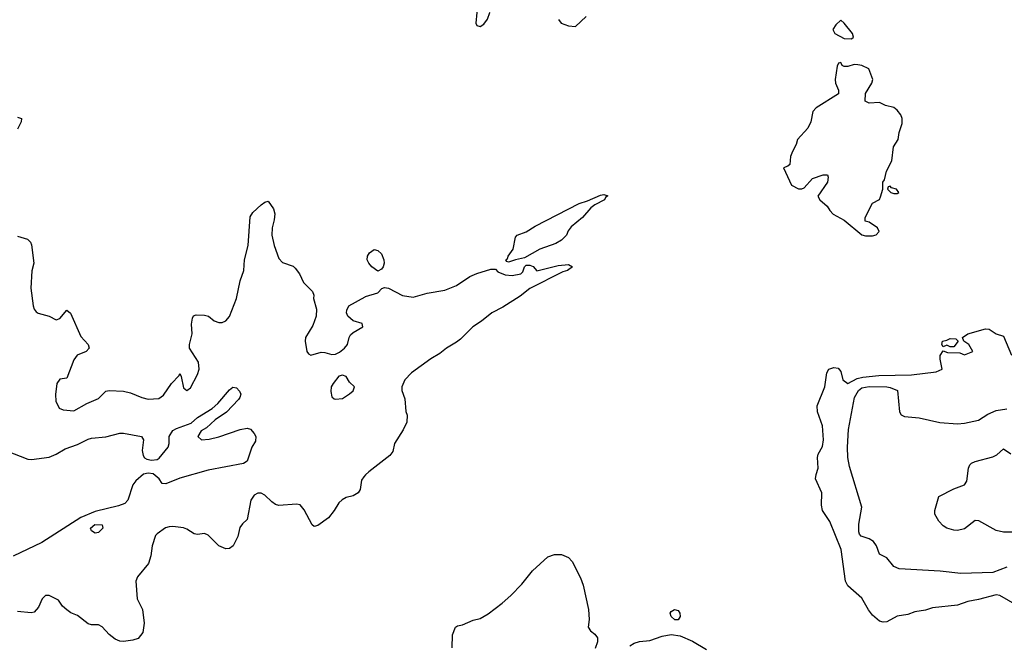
# Model space of a CAD drawing. Header units: inches. Extents: x 1552611 to 1694776, y 811966 to 917215.
# Tile 132 of 256: x 1618043 to 1623616, y 853293 to 856829. Entities that reach past the tile are written whole.
import ezdxf

# ---------------------------------------------------------------- set-up
doc = ezdxf.new("R2010")
doc.units = ezdxf.units.IN
doc.header["$MEASUREMENT"] = 0
doc.layers.add('B6815', color=7, linetype='Continuous')
doc.layers.add('B6825', color=7, linetype='Continuous')

msp = doc.modelspace()

# ---------------------------------------------------------------- linework, layer by layer
at = {"layer": 'B6815', "color": 5}
for points, elevation in [([(1618030, 856278), (1618052.7, 856270), (1618051.7, 856250), (1618031.7, 856210)], 880), ([(1618030, 855603.8), (1618087.3, 855587.3), (1618104.7, 855570), (1618110, 855554), (1618123.8, 855450), (1618112.3, 855407.7), (1618105.7, 855310), (1618119.5, 855210), (1618126, 855190), (1618136.1, 855176.1), (1618148.6, 855168.6), (1618210, 855150.4), (1618250, 855130.5), (1618270, 855137.1), (1618310, 855184.9), (1618330, 855167.3), (1618390, 855036), (1618430.6, 854990), (1618437.3, 854970), (1618418.8, 854950), (1618369.3, 854930.7), (1618350, 854902.7), (1618310, 854799.3), (1618270, 854794.5), (1618254, 854770), (1618246.4, 854706.4), (1618248, 854670), (1618267.3, 854630), (1618290, 854620.5), (1618350, 854614), (1618423.5, 854656.5), (1618490, 854683.8), (1618530, 854725.5), (1618550, 854730.5), (1618630, 854726), (1618670, 854716.5), (1618734, 854690), (1618770, 854680.2), (1618830, 854684), (1618856.7, 854703.3), (1618903.1, 854770), (1618945.4, 854814.6), (1618950, 854826), (1618957.1, 854810), (1618970, 854746), (1618990, 854730.8), (1619010, 854744.9), (1619050, 854820.7), (1619059.8, 854850), (1619055.3, 854890), (1619004.5, 854970), (1619003.7, 854990), (1619018.4, 855050), (1619014.8, 855105.2), (1619021.2, 855138.8), (1619027.7, 855152.3), (1619042.4, 855157.6), (1619090, 855156.9), (1619111.1, 855151.1), (1619143.6, 855123.6), (1619170, 855114.4), (1619190, 855115.8), (1619210, 855124.9), (1619230, 855148.2), (1619270, 855250.4), (1619290.9, 855350), (1619312.2, 855410), (1619316.4, 855470), (1619336.9, 855550), (1619347, 855713), (1619362.7, 855737.3), (1619410, 855780.5), (1619430, 855796), (1619450, 855802), (1619478.8, 855758.8), (1619486.9, 855730), (1619483.8, 855696.2), (1619472, 855650), (1619470.4, 855610), (1619482.6, 855550), (1619510, 855477.3), (1619530, 855454.9), (1619590, 855433.4), (1619602, 855422), (1619626.7, 855390), (1619650, 855340.7), (1619700.7, 855290), (1619707.7, 855270), (1619706, 855250), (1619722.6, 855190), (1619721.1, 855150), (1619701.7, 855098.3), (1619660.7, 855030), (1619658.8, 855010), (1619667.7, 854950), (1619677.3, 854937.3), (1619690, 854930.4), (1619750, 854946.5), (1619770, 854945.5), (1619810, 854934), (1619830, 854936.5), (1619853.3, 854946.7), (1619882, 854970), (1619898.4, 854990), (1619907.8, 855030), (1619915.8, 855044.2), (1619930, 855058.1), (1619985.4, 855090), (1619980.9, 855110), (1619930, 855124.7), (1619899.8, 855150), (1619893.5, 855170), (1619894.6, 855185.4), (1619906.6, 855210), (1619999.1, 855260.9), (1620000, 855261.2)], 880), ([(1617968.2, 854388.2), (1618090, 854341.7), (1618110, 854340.2), (1618210, 854353.1), (1618250, 854368.8), (1618301, 854399), (1618370, 854423.5), (1618430, 854453.7), (1618450, 854459.8), (1618530, 854467.2), (1618610, 854488.5), (1618630, 854487.7), (1618732.4, 854470), (1618743.2, 854450), (1618735.7, 854390), (1618741.1, 854361.1), (1618749.4, 854349.4), (1618762.2, 854342.2), (1618790, 854336.5), (1618820.9, 854339.1), (1618833.1, 854346.9), (1618884.3, 854410), (1618889.5, 854430.5), (1618889.9, 854470), (1618910, 854503.3), (1618930, 854515.5), (1619014.3, 854545.7), (1619050, 854576.5), (1619131.8, 854628.2), (1619164.2, 854655.8), (1619230, 854734), (1619250, 854748.9), (1619270, 854744.6), (1619287.1, 854727.1), (1619293.8, 854710), (1619288.9, 854690), (1619281.2, 854678.8), (1619213.4, 854606.6), (1619150, 854563), (1619101.2, 854518.8), (1619070, 854501.2), (1619052, 854470), (1619071.6, 854451.6), (1619114.8, 854454.8), (1619170, 854467.1), (1619291.5, 854508.5), (1619330, 854516.9), (1619350, 854510.3), (1619370, 854486.5), (1619379.3, 854470), (1619377.4, 854442.6), (1619357.3, 854410), (1619331.4, 854330), (1619310, 854316.9), (1619110, 854278.7), (1618950, 854234), (1618870, 854201.2), (1618850, 854204), (1618833.1, 854230), (1618797.8, 854257.8), (1618770, 854261.9), (1618744.4, 854255.6), (1618701.1, 854218.9), (1618683.6, 854196.4), (1618654.6, 854110), (1618639.1, 854090), (1618603.2, 854076.8), (1618470, 854045.6), (1618389.2, 854010.8), (1618168, 853870), (1618007, 853793)], 860), ([(1620000, 854251.9), (1619990, 854242), (1619978.3, 854221.7), (1619970.2, 854170), (1619959.5, 854150), (1619930, 854133), (1619890, 854124.2), (1619868, 854112), (1619850, 854094.5), (1619823.6, 854050), (1619790.2, 854010), (1619730, 853966.3), (1619710, 853959.8), (1619699.2, 853970), (1619654, 854054), (1619630, 854082.4), (1619610, 854087.4), (1619510, 854078.3), (1619490, 854084.8), (1619470, 854099.3), (1619430, 854137.3), (1619410, 854148.5), (1619390, 854148.5), (1619370, 854137.3), (1619351.3, 854110), (1619330, 853999), (1619304.7, 853975.3), (1619290, 853954), (1619277, 853903), (1619251.7, 853850), (1619230, 853835.1), (1619210, 853833.7), (1619170, 853851.2), (1619110, 853911.3), (1619090, 853919.7), (1619050, 853914), (1619030, 853919.1), (1618990, 853945.6), (1618970, 853952.8), (1618910, 853960.5), (1618890, 853958.9), (1618868.1, 853951.9), (1618821.3, 853918.7), (1618811.7, 853908.3), (1618793.1, 853850), (1618785.9, 853794.1), (1618772, 853750), (1618710, 853676), (1618701.1, 853650), (1618708.6, 853550), (1618738.4, 853490), (1618747.1, 853412.9), (1618739.4, 853360.6), (1618713.1, 853326.9), (1618683.4, 853316.6), (1618630, 853308.3), (1618610, 853311.2), (1618582.9, 853322.9), (1618550, 853349.6), (1618510, 853392), (1618490, 853403.7), (1618450, 853403.7), (1618430, 853409.6), (1618370, 853456.3), (1618332, 853472), (1618310, 853489.2), (1618286, 853510), (1618263.3, 853543.3), (1618210, 853569.4), (1618190, 853569.4), (1618170.6, 853550), (1618150, 853502.7), (1618124.6, 853475.4), (1618108.9, 853471.1), (1618030, 853478.9)], 880)]:
    msp.add_lwpolyline(points, dxfattribs=dict(at, elevation=elevation))
for points, elevation in [([(1619870, 854817.6), (1619849.7, 854810.3), (1619817.8, 854770), (1619805.8, 854750), (1619804.3, 854724.3), (1619810, 854693.4), (1619823.4, 854683.4), (1619830, 854680.3), (1619870, 854684.9), (1619910, 854710.4), (1619930, 854729), (1619938.7, 854750), (1619910, 854776.4), (1619890, 854809.8)], 880), ([(1618470, 853921.6), (1618450, 853936), (1618444.8, 853950), (1618468.6, 853971.4), (1618510.8, 853970), (1618513, 853950), (1618490, 853927)], 860)]:
    msp.add_lwpolyline(points, close=True, dxfattribs=dict(at, elevation=elevation))
at = {"layer": 'B6825', "color": 5}
for points, elevation in [([(1620690, 856898), (1620650, 856897.2), (1620638, 856890), (1620630.6, 856869.4), (1620624.4, 856810), (1620630, 856796), (1620650, 856790.8), (1620670, 856802.8), (1620690, 856831.3), (1620704, 856870), (1620696.4, 856896.4)], 920), ([(1622690, 856826), (1622661.1, 856798.9), (1622646, 856774), (1622655.5, 856750), (1622710, 856722), (1622750, 856720.5), (1622762.7, 856730), (1622757, 856750), (1622710, 856808.7)], 920), ([(1622690, 856586), (1622678, 856582), (1622670, 856566), (1622658.8, 856490), (1622661, 856470), (1622678, 856430), (1622678, 856410), (1622550.7, 856329.3), (1622531.3, 856310), (1622521, 856250), (1622504.5, 856215.5), (1622446, 856150), (1622438, 856122), (1622416.9, 856083.1), (1622406.4, 856053.6), (1622401, 856010), (1622390, 855999), (1622366, 855990), (1622411.6, 855891.6), (1622450, 855871.3), (1622470, 855871.3), (1622483.1, 855876.9), (1622530, 855930.8), (1622591.3, 855951.3), (1622614, 855950), (1622618, 855938), (1622614.8, 855910), (1622561, 855830), (1622571, 855810), (1622613, 855773), (1622628, 855748), (1622647.5, 855727.5), (1622710, 855694.8), (1622810, 855611.3), (1622830, 855606), (1622870, 855606), (1622890, 855612), (1622908, 855630), (1622898, 855650), (1622850, 855682), (1622828.9, 855688.9), (1622828.7, 855710), (1622869.4, 855790.6), (1622908.4, 855811.6), (1622914.6, 855825.4), (1622928, 855870), (1622928, 855910), (1622938, 855922), (1622949.4, 855970.6), (1622979, 856030), (1622989.2, 856110), (1623015.3, 856150), (1623021.2, 856190), (1623037.8, 856242.2), (1623037.3, 856270), (1623029.6, 856290), (1623010, 856317), (1622990, 856331.8), (1622942.5, 856342.5), (1622910, 856359.3), (1622850, 856357), (1622827.5, 856367.5), (1622829.5, 856410.5), (1622866.6, 856470), (1622871.6, 856490), (1622849.2, 856550), (1622810, 856569.3), (1622786, 856574), (1622765.2, 856574.8), (1622730, 856564), (1622710, 856564), (1622698, 856570)], 920), ([(1622970, 855886), (1622958, 855882), (1622954, 855870), (1622974, 855850), (1622990, 855844.7), (1623010, 855846), (1623018, 855850), (1623006, 855870), (1622978, 855878)], 920), ([(1620810, 855457.2), (1620800.2, 855460.2), (1620794, 855470), (1620803.3, 855476.7), (1620807.8, 855490), (1620836.4, 855530), (1620850, 855598), (1620859, 855610), (1620910, 855627.2), (1620960.7, 855659.3), (1621210, 855787.6), (1621257.3, 855802.7), (1621330, 855835.6), (1621350, 855838.9), (1621372.1, 855832.1), (1621358.3, 855821.7), (1621352.6, 855810), (1621298.2, 855781.8), (1621276.2, 855763.8), (1621228.1, 855710), (1621163.7, 855656.3), (1621146.5, 855633.5), (1621137.4, 855610), (1621110, 855580.2), (1621077.6, 855562.4), (1620986.5, 855530), (1620899.4, 855480.6), (1620850, 855469.6)], 880), ([(1620070, 855405.2), (1620036.2, 855430), (1620018.4, 855450), (1620009.5, 855470), (1620012.3, 855490), (1620023.7, 855510), (1620050, 855527.3), (1620070, 855522), (1620090, 855504), (1620104.9, 855470), (1620106.4, 855450), (1620099.3, 855430), (1620090, 855416)], 880), ([(1623310, 854978), (1623290, 854986), (1623270, 854978), (1623262, 854990), (1623265.2, 855010), (1623290, 855014.8), (1623310, 855024.7), (1623342, 855022), (1623354, 855010), (1623330, 854978)], 880), ([(1621750, 853431.3), (1621729.8, 853450), (1621723.9, 853470), (1621730, 853478.7), (1621749.4, 853490), (1621770, 853485.3), (1621778.8, 853470), (1621780.2, 853450), (1621770, 853431.6)], 880)]:
    msp.add_lwpolyline(points, close=True, dxfattribs=dict(at, elevation=elevation))
for points, elevation in [([(1621093.4, 856830), (1621107.7, 856810), (1621150, 856793.4), (1621189, 856791), (1621250, 856846.8)], 920), ([(1620000, 855261.2), (1620070, 855283.6), (1620092.9, 855307.1), (1620107.3, 855312.7), (1620130, 855308.9), (1620210, 855267.7), (1620270, 855257.7), (1620350, 855281.6), (1620450, 855297.1), (1620514.8, 855325.2), (1620590, 855375.6), (1620630, 855392.9), (1620710, 855416.3), (1620736, 855416), (1620750, 855402), (1620790, 855384.7), (1620830, 855381), (1620879, 855390), (1620890, 855401), (1620900.5, 855430), (1620910, 855438.9), (1620930, 855438.9), (1620950, 855432), (1620970, 855408.2), (1621090, 855437.2), (1621150, 855443.1), (1621171.7, 855430), (1621144, 855410), (1621117.8, 855402.2), (1620930, 855307.3), (1620876.1, 855263.9), (1620777.5, 855202.5), (1620715.8, 855170), (1620657.3, 855122.7), (1620606.9, 855090), (1620538.8, 855021.2), (1620516.1, 855003.9), (1620459.5, 854970), (1620421.4, 854938.6), (1620370.2, 854910), (1620260.1, 854830), (1620223.3, 854790), (1620205.6, 854750), (1620206.3, 854730), (1620222.6, 854682.6), (1620229.1, 854610.9), (1620236.1, 854590), (1620233.8, 854550), (1620213.2, 854506.8), (1620163.6, 854430), (1620154.6, 854385.4), (1620137.8, 854362.2), (1620018.4, 854270), (1620000, 854251.9)], 880), ([(1623750, 853477.5), (1623590, 853568.9), (1623570, 853573.5), (1623470, 853546.3), (1623410, 853535.2), (1623350, 853515), (1623210, 853499.2), (1623170, 853486.8), (1623110, 853477.2), (1623070, 853461.7), (1623010, 853452.8), (1622950, 853421.2), (1622930, 853419), (1622910, 853425.2), (1622870, 853458), (1622847.8, 853487.8), (1622810, 853554.5), (1622730, 853625.1), (1622716.3, 853650), (1622692.4, 853830), (1622628.1, 853988.1), (1622586, 854050), (1622581.1, 854081.1), (1622583.1, 854150), (1622547.5, 854230), (1622550, 854254.8), (1622561.7, 854290), (1622558.3, 854350), (1622562.6, 854370), (1622586.8, 854413.2), (1622591.6, 854450), (1622586.8, 854530), (1622558.9, 854610), (1622556.6, 854643.4), (1622599.5, 854750), (1622611.6, 854830), (1622623.1, 854850), (1622650, 854859.7), (1622675.9, 854855.9), (1622690, 854837.3), (1622702.3, 854790), (1622730, 854770.2), (1622782.1, 854797.9), (1622814.5, 854805.5), (1622905.5, 854814.5), (1623090, 854817.8), (1623230, 854836.3), (1623263.6, 854850), (1623252.3, 854907.7), (1623252.7, 854927.3), (1623270, 854954), (1623294.6, 854945.4), (1623363.6, 854943.6), (1623390, 854932), (1623438, 854950), (1623415.3, 854990), (1623386, 855010), (1623378, 855030), (1623410, 855050.8), (1623510, 855079.1), (1623530, 855076.3), (1623570, 855050.8), (1623610, 855038), (1623656.9, 854930)], 880), ([(1623630, 853730.8), (1623550, 853700.5), (1623370, 853694), (1623252.2, 853707.8), (1623021.4, 853721.4), (1622990, 853733.3), (1622950, 853783), (1622910, 853804.2), (1622892.2, 853850), (1622875.1, 853875.1), (1622850, 853889.9), (1622806.2, 853906.2), (1622796.3, 853916.3), (1622791.5, 853930), (1622792.9, 853972.9), (1622808.4, 854070), (1622739.2, 854299.2), (1622730.4, 854350), (1622728.3, 854410), (1622734.5, 854510), (1622766.8, 854690), (1622789.6, 854730), (1622810, 854745.2), (1622850, 854753.5), (1622950.9, 854750.9), (1622970, 854747.7), (1623011, 854730), (1623022, 854610), (1623031.6, 854591.6), (1623050, 854582), (1623134.4, 854574.4), (1623250, 854548), (1623350, 854541.6), (1623390, 854544.4), (1623470, 854561.6), (1623523.1, 854596.9), (1623570, 854617.4), (1623630, 854626.5)], 860), ([(1623690, 853927.7), (1623610, 853928.9), (1623570, 853937), (1623471.5, 853991.5), (1623450, 853995), (1623390, 853946.3), (1623350, 853937.8), (1623330, 853939.3), (1623290, 853949.9), (1623270, 853964.4), (1623245.8, 853990), (1623222.8, 854030), (1623222.6, 854050), (1623244.5, 854130), (1623330, 854173.7), (1623390, 854195.2), (1623403.6, 854216.4), (1623412.7, 854290), (1623421, 854310), (1623430, 854318.8), (1623450, 854327.9), (1623550, 854354.3), (1623573.3, 854366.7), (1623610, 854400.2), (1623651.6, 854371.6)], 840), ([(1620490, 853274), (1620492.3, 853347.7), (1620509, 853391), (1620521.2, 853398.8), (1620550, 853403.7), (1620609.4, 853430), (1620650, 853440.2), (1620694, 853466), (1620773.5, 853526.5), (1620822.4, 853570), (1620885.6, 853634.4), (1620945.6, 853710), (1621032.5, 853787.5), (1621070, 853802), (1621110, 853801.1), (1621150, 853784.9), (1621170, 853762.7), (1621217.6, 853670), (1621232.4, 853627.6), (1621261.4, 853490), (1621266.2, 853433.8), (1621261.3, 853390), (1621273, 853370), (1621298, 853350), (1621312.7, 853330), (1621313.5, 853306.5), (1621300.7, 853270)], 880), ([(1621495.3, 853284.7), (1621519.9, 853300.1), (1621550, 853308.4), (1621610, 853314.8), (1621680, 853340), (1621730, 853348.7), (1621780.5, 853340.5), (1621850, 853310.4), (1621930, 853264.6)], 880)]:
    msp.add_lwpolyline(points, dxfattribs=dict(at, elevation=elevation))

doc.saveas('drawing.dxf')
